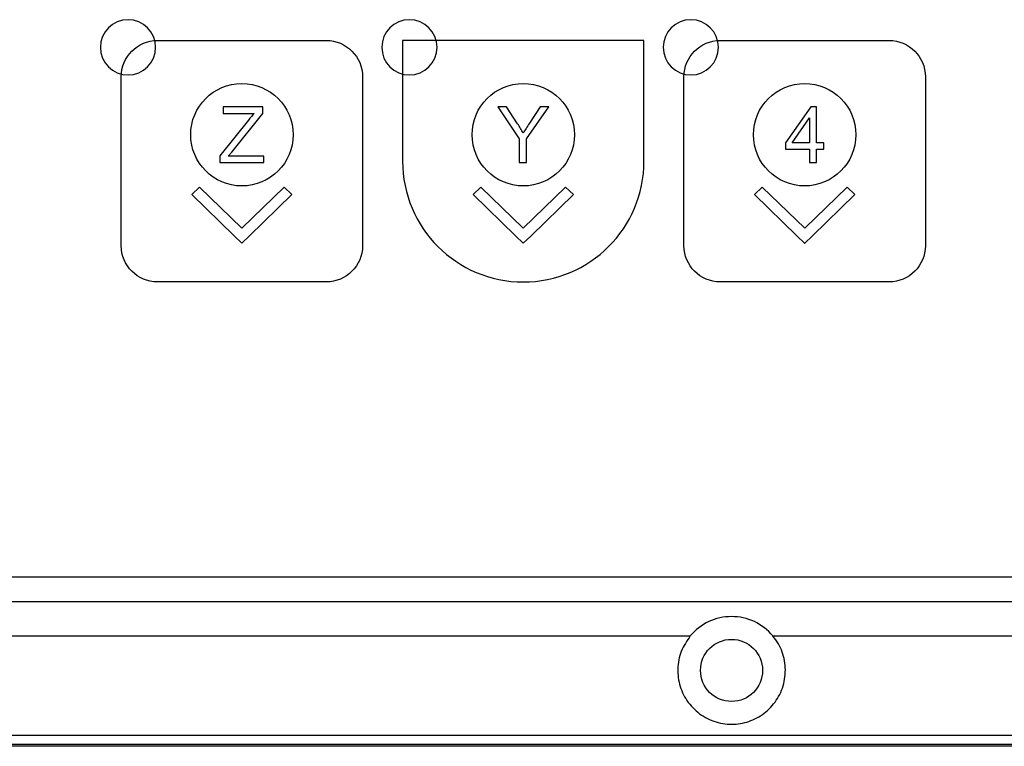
# Model space of a CAD drawing. Header units: millimetres. Extents: x 7143 to 9546, y -1575 to -869.
# Tile 11 of 94: x 7354 to 7425, y -1417 to -1364. Entities that reach past the tile are written whole.
import ezdxf

# ---------------------------------------------------------------- set-up
doc = ezdxf.new("R2010")
doc.units = ezdxf.units.MM
doc.header["$LTSCALE"] = 3

msp = doc.modelspace()

# ---------------------------------------------------------------- linework, layer by layer
at = {"linetype": 'Continuous', "lineweight": 30}
for p, q in [((7220.974, -1404.76), (7589.971, -1404.76)), ((7219.187, -1406.548), (7591.759, -1406.548)), ((7215.473, -1409.048), (7402.48, -1409.048)), ((7408.466, -1409.048), (7595.473, -1409.048)), ((7603.473, -1417.048), (7207.473, -1417.048))]:
    msp.add_line(p, q, dxfattribs=at)
at = {"linetype": 'Continuous', "lineweight": 30, "flags": 128}
msp.add_lwpolyline([(7208.262, -1416.243), (7208.263, -1416.243), (7210.263, -1416.243), (7218.263, -1416.244), (7250.263, -1416.245), (7378.263, -1416.249), (7602.683, -1416.243), (7602.683, -1416.243)], dxfattribs=at)
at = {"linetype": 'Continuous', "lineweight": 30}
msp.add_circle((7405.473, -1411.548), 2.25, dxfattribs=at)
msp.add_arc((7405.473, -1411.548), 3.9, 39.86834, 140.13166, dxfattribs=at)
for points, knots in [([(7361.718, -1364.393), (7362.822, -1364.393), (7363.718, -1365.288), (7363.718, -1366.393), (7363.718, -1366.393), (7363.718, -1367.497), (7362.822, -1368.393), (7361.718, -1368.393), (7361.718, -1368.393), (7360.613, -1368.393), (7359.718, -1367.497), (7359.718, -1366.393), (7359.718, -1366.393), (7359.718, -1365.288), (7360.613, -1364.393), (7361.718, -1364.393)], [0, 0, 0, 0, 0.2, 0.2, 0.2, 0.2, 0.4, 0.4, 0.4, 0.4, 0.6, 0.6, 0.6, 0.6, 1, 1, 1, 1]), ([(7382.118, -1364.393), (7383.222, -1364.393), (7384.118, -1365.288), (7384.118, -1366.393), (7384.118, -1366.393), (7384.118, -1367.497), (7383.222, -1368.393), (7382.118, -1368.393), (7382.118, -1368.393), (7381.013, -1368.393), (7380.118, -1367.497), (7380.118, -1366.393), (7380.118, -1366.393), (7380.118, -1365.288), (7381.013, -1364.393), (7382.118, -1364.393)], [0, 0, 0, 0, 0.2, 0.2, 0.2, 0.2, 0.4, 0.4, 0.4, 0.4, 0.6, 0.6, 0.6, 0.6, 1, 1, 1, 1]), ([(7402.518, -1364.393), (7403.622, -1364.393), (7404.518, -1365.288), (7404.518, -1366.393), (7404.518, -1366.393), (7404.518, -1367.497), (7403.622, -1368.393), (7402.518, -1368.393), (7402.518, -1368.393), (7401.413, -1368.393), (7400.518, -1367.497), (7400.518, -1366.393), (7400.518, -1366.393), (7400.518, -1365.288), (7401.413, -1364.393), (7402.518, -1364.393)], [0, 0, 0, 0, 0.2, 0.2, 0.2, 0.2, 0.4, 0.4, 0.4, 0.4, 0.6, 0.6, 0.6, 0.6, 1, 1, 1, 1]), ([(7363.848, -1383.398), (7363.848, -1383.398), (7376.098, -1383.398), (7376.098, -1383.398), (7376.098, -1383.398), (7377.542, -1383.398), (7378.723, -1382.216), (7378.723, -1380.773), (7378.723, -1380.773), (7378.723, -1380.773), (7378.723, -1368.523), (7378.723, -1368.523), (7378.723, -1368.523), (7378.723, -1367.079), (7377.542, -1365.898), (7376.098, -1365.898), (7376.098, -1365.898), (7376.098, -1365.898), (7363.848, -1365.898), (7363.848, -1365.898), (7363.848, -1365.898), (7362.404, -1365.898), (7361.223, -1367.079), (7361.223, -1368.523), (7361.223, -1368.523), (7361.223, -1368.523), (7361.223, -1380.773), (7361.223, -1380.773), (7361.223, -1380.773), (7361.223, -1382.216), (7362.404, -1383.398), (7363.848, -1383.398)], [0, 0, 0, 0, 0.111111, 0.111111, 0.111111, 0.111111, 0.222222, 0.222222, 0.222222, 0.222222, 0.333333, 0.333333, 0.333333, 0.333333, 0.444444, 0.444444, 0.444444, 0.444444, 0.555556, 0.555556, 0.555556, 0.555556, 0.666667, 0.666667, 0.666667, 0.666667, 0.777778, 0.777778, 0.777778, 0.777778, 1, 1, 1, 1]), ([(7381.623, -1365.898), (7381.623, -1365.898), (7390.373, -1365.898), (7390.373, -1365.898), (7390.373, -1365.898), (7390.373, -1365.898), (7399.123, -1365.898), (7399.123, -1365.898), (7399.123, -1365.898), (7399.123, -1365.898), (7399.123, -1374.648), (7399.123, -1374.648), (7399.123, -1374.648), (7399.123, -1379.479), (7395.205, -1383.398), (7390.373, -1383.398), (7390.373, -1383.398), (7385.541, -1383.398), (7381.623, -1379.479), (7381.623, -1374.648), (7381.623, -1374.648), (7381.623, -1374.648), (7381.623, -1365.898), (7381.623, -1365.898)], [0, 0, 0, 0, 0.142857, 0.142857, 0.142857, 0.142857, 0.285714, 0.285714, 0.285714, 0.285714, 0.428571, 0.428571, 0.428571, 0.428571, 0.571429, 0.571429, 0.571429, 0.571429, 0.714286, 0.714286, 0.714286, 0.714286, 1, 1, 1, 1]), ([(7404.648, -1383.398), (7404.648, -1383.398), (7416.898, -1383.398), (7416.898, -1383.398), (7416.898, -1383.398), (7418.342, -1383.398), (7419.523, -1382.216), (7419.523, -1380.773), (7419.523, -1380.773), (7419.523, -1380.773), (7419.523, -1368.523), (7419.523, -1368.523), (7419.523, -1368.523), (7419.523, -1367.079), (7418.342, -1365.898), (7416.898, -1365.898), (7416.898, -1365.898), (7416.898, -1365.898), (7404.648, -1365.898), (7404.648, -1365.898), (7404.648, -1365.898), (7403.204, -1365.898), (7402.023, -1367.079), (7402.023, -1368.523), (7402.023, -1368.523), (7402.023, -1368.523), (7402.023, -1380.773), (7402.023, -1380.773), (7402.023, -1380.773), (7402.023, -1382.216), (7403.204, -1383.398), (7404.648, -1383.398)], [0, 0, 0, 0, 0.111111, 0.111111, 0.111111, 0.111111, 0.222222, 0.222222, 0.222222, 0.222222, 0.333333, 0.333333, 0.333333, 0.333333, 0.444444, 0.444444, 0.444444, 0.444444, 0.555556, 0.555556, 0.555556, 0.555556, 0.666667, 0.666667, 0.666667, 0.666667, 0.777778, 0.777778, 0.777778, 0.777778, 1, 1, 1, 1]), ([(7369.973, -1369.016), (7367.923, -1369.016), (7366.261, -1370.678), (7366.261, -1372.728), (7366.261, -1372.728), (7366.261, -1374.778), (7367.923, -1376.44), (7369.973, -1376.44), (7369.973, -1376.44), (7372.023, -1376.44), (7373.685, -1374.778), (7373.685, -1372.728), (7373.685, -1372.728), (7373.685, -1370.678), (7372.023, -1369.016), (7369.973, -1369.016)], [0, 0, 0, 0, 0.2, 0.2, 0.2, 0.2, 0.4, 0.4, 0.4, 0.4, 0.6, 0.6, 0.6, 0.6, 1, 1, 1, 1]), ([(7390.373, -1369.016), (7388.323, -1369.016), (7386.661, -1370.678), (7386.661, -1372.728), (7386.661, -1372.728), (7386.661, -1374.778), (7388.323, -1376.44), (7390.373, -1376.44), (7390.373, -1376.44), (7392.423, -1376.44), (7394.085, -1374.778), (7394.085, -1372.728), (7394.085, -1372.728), (7394.085, -1370.678), (7392.423, -1369.016), (7390.373, -1369.016)], [0, 0, 0, 0, 0.2, 0.2, 0.2, 0.2, 0.4, 0.4, 0.4, 0.4, 0.6, 0.6, 0.6, 0.6, 1, 1, 1, 1]), ([(7410.773, -1369.016), (7408.723, -1369.016), (7407.061, -1370.678), (7407.061, -1372.728), (7407.061, -1372.728), (7407.061, -1374.778), (7408.723, -1376.44), (7410.773, -1376.44), (7410.773, -1376.44), (7412.823, -1376.44), (7414.485, -1374.778), (7414.485, -1372.728), (7414.485, -1372.728), (7414.485, -1370.678), (7412.823, -1369.016), (7410.773, -1369.016)], [0, 0, 0, 0, 0.2, 0.2, 0.2, 0.2, 0.4, 0.4, 0.4, 0.4, 0.6, 0.6, 0.6, 0.6, 1, 1, 1, 1]), ([(7368.376, -1374.749), (7368.376, -1374.749), (7368.376, -1374.255), (7368.376, -1374.255), (7368.376, -1374.255), (7368.376, -1374.255), (7370.445, -1371.664), (7370.445, -1371.664), (7370.445, -1371.664), (7370.594, -1371.481), (7370.733, -1371.321), (7370.866, -1371.181), (7370.866, -1371.181), (7370.866, -1371.181), (7368.613, -1371.181), (7368.613, -1371.181), (7368.613, -1371.181), (7368.613, -1371.181), (7368.613, -1370.707), (7368.613, -1370.707), (7368.613, -1370.707), (7368.613, -1370.707), (7371.503, -1370.707), (7371.503, -1370.707), (7371.503, -1370.707), (7371.503, -1370.707), (7371.503, -1371.181), (7371.503, -1371.181), (7371.503, -1371.181), (7371.503, -1371.181), (7369.233, -1373.985), (7369.233, -1373.985), (7369.233, -1373.985), (7369.233, -1373.985), (7368.99, -1374.274), (7368.99, -1374.274), (7368.99, -1374.274), (7368.99, -1374.274), (7371.57, -1374.274), (7371.57, -1374.274), (7371.57, -1374.274), (7371.57, -1374.274), (7371.57, -1374.749), (7371.57, -1374.749), (7371.57, -1374.749), (7371.57, -1374.749), (7368.376, -1374.749), (7368.376, -1374.749)], [0, 0, 0, 0, 0.076923, 0.076923, 0.076923, 0.076923, 0.153846, 0.153846, 0.153846, 0.153846, 0.230769, 0.230769, 0.230769, 0.230769, 0.307692, 0.307692, 0.307692, 0.307692, 0.384615, 0.384615, 0.384615, 0.384615, 0.461538, 0.461538, 0.461538, 0.461538, 0.538462, 0.538462, 0.538462, 0.538462, 0.615385, 0.615385, 0.615385, 0.615385, 0.692308, 0.692308, 0.692308, 0.692308, 0.769231, 0.769231, 0.769231, 0.769231, 0.846154, 0.846154, 0.846154, 0.846154, 1, 1, 1, 1]), ([(7390.076, -1374.749), (7390.076, -1374.749), (7390.076, -1373.036), (7390.076, -1373.036), (7390.076, -1373.036), (7390.076, -1373.036), (7388.519, -1370.707), (7388.519, -1370.707), (7388.519, -1370.707), (7388.519, -1370.707), (7389.162, -1370.707), (7389.162, -1370.707), (7389.162, -1370.707), (7389.162, -1370.707), (7389.961, -1371.93), (7389.961, -1371.93), (7389.961, -1371.93), (7390.109, -1372.157), (7390.248, -1372.384), (7390.374, -1372.61), (7390.374, -1372.61), (7390.497, -1372.399), (7390.647, -1372.162), (7390.821, -1371.898), (7390.821, -1371.898), (7390.821, -1371.898), (7391.603, -1370.707), (7391.603, -1370.707), (7391.603, -1370.707), (7391.603, -1370.707), (7392.227, -1370.707), (7392.227, -1370.707), (7392.227, -1370.707), (7392.227, -1370.707), (7390.613, -1373.036), (7390.613, -1373.036), (7390.613, -1373.036), (7390.613, -1373.036), (7390.613, -1374.749), (7390.613, -1374.749), (7390.613, -1374.749), (7390.613, -1374.749), (7390.076, -1374.749), (7390.076, -1374.749)], [0, 0, 0, 0, 0.083333, 0.083333, 0.083333, 0.083333, 0.166667, 0.166667, 0.166667, 0.166667, 0.25, 0.25, 0.25, 0.25, 0.333333, 0.333333, 0.333333, 0.333333, 0.416667, 0.416667, 0.416667, 0.416667, 0.5, 0.5, 0.5, 0.5, 0.583333, 0.583333, 0.583333, 0.583333, 0.666667, 0.666667, 0.666667, 0.666667, 0.75, 0.75, 0.75, 0.75, 0.833333, 0.833333, 0.833333, 0.833333, 1, 1, 1, 1]), ([(7411.128, -1374.749), (7411.128, -1374.749), (7411.128, -1373.783), (7411.128, -1373.783), (7411.128, -1373.783), (7411.128, -1373.783), (7409.373, -1373.783), (7409.373, -1373.783), (7409.373, -1373.783), (7409.373, -1373.783), (7409.373, -1373.326), (7409.373, -1373.326), (7409.373, -1373.326), (7409.373, -1373.326), (7411.219, -1370.707), (7411.219, -1370.707), (7411.219, -1370.707), (7411.219, -1370.707), (7411.625, -1370.707), (7411.625, -1370.707), (7411.625, -1370.707), (7411.625, -1370.707), (7411.625, -1373.326), (7411.625, -1373.326), (7411.625, -1373.326), (7411.625, -1373.326), (7412.173, -1373.326), (7412.173, -1373.326), (7412.173, -1373.326), (7412.173, -1373.326), (7412.173, -1373.783), (7412.173, -1373.783), (7412.173, -1373.783), (7412.173, -1373.783), (7411.625, -1373.783), (7411.625, -1373.783), (7411.625, -1373.783), (7411.625, -1373.783), (7411.625, -1374.749), (7411.625, -1374.749), (7411.625, -1374.749), (7411.625, -1374.749), (7411.128, -1374.749), (7411.128, -1374.749)], [0, 0, 0, 0, 0.083333, 0.083333, 0.083333, 0.083333, 0.166667, 0.166667, 0.166667, 0.166667, 0.25, 0.25, 0.25, 0.25, 0.333333, 0.333333, 0.333333, 0.333333, 0.416667, 0.416667, 0.416667, 0.416667, 0.5, 0.5, 0.5, 0.5, 0.583333, 0.583333, 0.583333, 0.583333, 0.666667, 0.666667, 0.666667, 0.666667, 0.75, 0.75, 0.75, 0.75, 0.833333, 0.833333, 0.833333, 0.833333, 1, 1, 1, 1]), ([(7411.128, -1373.326), (7411.128, -1373.326), (7411.128, -1371.508), (7411.128, -1371.508), (7411.128, -1371.508), (7411.128, -1371.508), (7409.861, -1373.326), (7409.861, -1373.326), (7409.861, -1373.326), (7409.861, -1373.326), (7411.128, -1373.326), (7411.128, -1373.326)], [0, 0, 0, 0, 0.25, 0.25, 0.25, 0.25, 0.5, 0.5, 0.5, 0.5, 1, 1, 1, 1]), ([(7366.903, -1376.53), (7366.903, -1376.53), (7369.973, -1379.505), (7369.973, -1379.505), (7369.973, -1379.505), (7369.973, -1379.505), (7373.043, -1376.53), (7373.043, -1376.53), (7373.043, -1376.53), (7373.043, -1376.53), (7373.603, -1377.072), (7373.603, -1377.072), (7373.603, -1377.072), (7373.603, -1377.072), (7370.533, -1380.047), (7370.533, -1380.047), (7370.533, -1380.047), (7370.533, -1380.047), (7370.533, -1380.048), (7370.533, -1380.048), (7370.533, -1380.048), (7370.533, -1380.048), (7369.973, -1380.59), (7369.973, -1380.59), (7369.973, -1380.59), (7369.973, -1380.59), (7369.973, -1380.59), (7369.973, -1380.59), (7369.973, -1380.59), (7369.973, -1380.59), (7369.972, -1380.59), (7369.972, -1380.59), (7369.972, -1380.59), (7369.972, -1380.59), (7369.413, -1380.048), (7369.413, -1380.048), (7369.413, -1380.048), (7369.413, -1380.048), (7369.413, -1380.047), (7369.413, -1380.047), (7369.413, -1380.047), (7369.413, -1380.047), (7366.343, -1377.072), (7366.343, -1377.072), (7366.343, -1377.072), (7366.343, -1377.072), (7366.903, -1376.53), (7366.903, -1376.53)], [0, 0, 0, 0, 0.076923, 0.076923, 0.076923, 0.076923, 0.153846, 0.153846, 0.153846, 0.153846, 0.230769, 0.230769, 0.230769, 0.230769, 0.307692, 0.307692, 0.307692, 0.307692, 0.384615, 0.384615, 0.384615, 0.384615, 0.461538, 0.461538, 0.461538, 0.461538, 0.538462, 0.538462, 0.538462, 0.538462, 0.615385, 0.615385, 0.615385, 0.615385, 0.692308, 0.692308, 0.692308, 0.692308, 0.769231, 0.769231, 0.769231, 0.769231, 0.846154, 0.846154, 0.846154, 0.846154, 1, 1, 1, 1]), ([(7387.303, -1376.53), (7387.303, -1376.53), (7390.373, -1379.505), (7390.373, -1379.505), (7390.373, -1379.505), (7390.373, -1379.505), (7393.443, -1376.53), (7393.443, -1376.53), (7393.443, -1376.53), (7393.443, -1376.53), (7394.003, -1377.072), (7394.003, -1377.072), (7394.003, -1377.072), (7394.003, -1377.072), (7390.933, -1380.047), (7390.933, -1380.047), (7390.933, -1380.047), (7390.933, -1380.047), (7390.933, -1380.048), (7390.933, -1380.048), (7390.933, -1380.048), (7390.933, -1380.048), (7390.373, -1380.59), (7390.373, -1380.59), (7390.373, -1380.59), (7390.373, -1380.59), (7390.373, -1380.59), (7390.373, -1380.59), (7390.373, -1380.59), (7390.373, -1380.59), (7390.372, -1380.59), (7390.372, -1380.59), (7390.372, -1380.59), (7390.372, -1380.59), (7389.813, -1380.048), (7389.813, -1380.048), (7389.813, -1380.048), (7389.813, -1380.048), (7389.813, -1380.047), (7389.813, -1380.047), (7389.813, -1380.047), (7389.813, -1380.047), (7386.743, -1377.072), (7386.743, -1377.072), (7386.743, -1377.072), (7386.743, -1377.072), (7387.303, -1376.53), (7387.303, -1376.53)], [0, 0, 0, 0, 0.076923, 0.076923, 0.076923, 0.076923, 0.153846, 0.153846, 0.153846, 0.153846, 0.230769, 0.230769, 0.230769, 0.230769, 0.307692, 0.307692, 0.307692, 0.307692, 0.384615, 0.384615, 0.384615, 0.384615, 0.461538, 0.461538, 0.461538, 0.461538, 0.538462, 0.538462, 0.538462, 0.538462, 0.615385, 0.615385, 0.615385, 0.615385, 0.692308, 0.692308, 0.692308, 0.692308, 0.769231, 0.769231, 0.769231, 0.769231, 0.846154, 0.846154, 0.846154, 0.846154, 1, 1, 1, 1]), ([(7407.703, -1376.53), (7407.703, -1376.53), (7410.773, -1379.505), (7410.773, -1379.505), (7410.773, -1379.505), (7410.773, -1379.505), (7413.843, -1376.53), (7413.843, -1376.53), (7413.843, -1376.53), (7413.843, -1376.53), (7414.403, -1377.072), (7414.403, -1377.072), (7414.403, -1377.072), (7414.403, -1377.072), (7411.333, -1380.047), (7411.333, -1380.047), (7411.333, -1380.047), (7411.333, -1380.047), (7411.333, -1380.048), (7411.333, -1380.048), (7411.333, -1380.048), (7411.333, -1380.048), (7410.773, -1380.59), (7410.773, -1380.59), (7410.773, -1380.59), (7410.773, -1380.59), (7410.773, -1380.59), (7410.773, -1380.59), (7410.773, -1380.59), (7410.773, -1380.59), (7410.772, -1380.59), (7410.772, -1380.59), (7410.772, -1380.59), (7410.772, -1380.59), (7410.213, -1380.048), (7410.213, -1380.048), (7410.213, -1380.048), (7410.213, -1380.048), (7410.213, -1380.047), (7410.213, -1380.047), (7410.213, -1380.047), (7410.213, -1380.047), (7407.143, -1377.072), (7407.143, -1377.072), (7407.143, -1377.072), (7407.143, -1377.072), (7407.703, -1376.53), (7407.703, -1376.53)], [0, 0, 0, 0, 0.076923, 0.076923, 0.076923, 0.076923, 0.153846, 0.153846, 0.153846, 0.153846, 0.230769, 0.230769, 0.230769, 0.230769, 0.307692, 0.307692, 0.307692, 0.307692, 0.384615, 0.384615, 0.384615, 0.384615, 0.461538, 0.461538, 0.461538, 0.461538, 0.538462, 0.538462, 0.538462, 0.538462, 0.615385, 0.615385, 0.615385, 0.615385, 0.692308, 0.692308, 0.692308, 0.692308, 0.769231, 0.769231, 0.769231, 0.769231, 0.846154, 0.846154, 0.846154, 0.846154, 1, 1, 1, 1]), ([(7402.48, -1409.048), (7402.234, -1409.408), (7401.742, -1410.129), (7401.506, -1411.437), (7401.681, -1412.735), (7402.281, -1413.916), (7403.248, -1414.844), (7404.475, -1415.396), (7405.796, -1415.506), (7407.052, -1415.189), (7408.137, -1414.492), (7408.955, -1413.464), (7409.397, -1412.196), (7409.384, -1410.85), (7409.007, -1409.772), (7408.606, -1409.235), (7408.466, -1409.048)], [0, 0, 0, 0, 0.073123, 0.146253, 0.219343, 0.293646, 0.369574, 0.445312, 0.518447, 0.589379, 0.660985, 0.735271, 0.811388, 0.88683, 0.960529, 1, 1, 1, 1]), ([(7603.473, -1416.925), (7602.501, -1416.923), (7600.556, -1416.92), (7596.661, -1416.925), (7581.604, -1416.918), (7518.984, -1416.931), (7424.593, -1416.915), (7336.718, -1416.93), (7296.639, -1416.92), (7290.283, -1416.913), (7289.549, -1416.912)], [0, 0, 0, 0, 0.009291, 0.018605, 0.037219, 0.15318, 0.617023, 0.939231, 0.99298, 1, 1, 1, 1])]:
    msp.add_open_spline(points, degree=3, knots=knots, dxfattribs=at)

doc.saveas('drawing.dxf')
